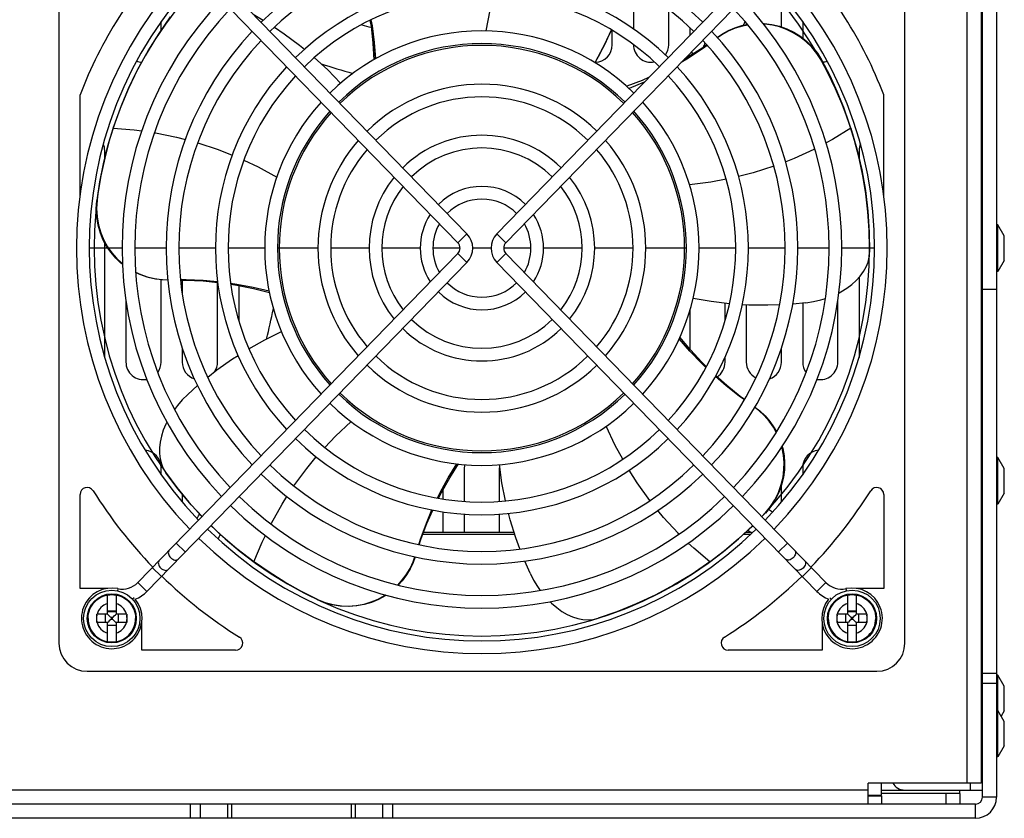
# Model space of a CAD drawing. Header units: millimetres. Extents: x -2579 to 1363, y -329 to 2298.
# Tile 139 of 256: x -1309 to -1170, y 1886 to 1999. Entities that reach past the tile are written whole.
import ezdxf

# ---------------------------------------------------------------- set-up
doc = ezdxf.new("R2010")
doc.units = ezdxf.units.MM
doc.header["$LTSCALE"] = 30.734
doc.layers.get('0').update_dxf_attribs({"linetype": 'CONTINUOUS'})

msp = doc.modelspace()

# ---------------------------------------------------------------- linework, layer by layer
at = {"color": 7}
for p, q in [((-1174.94, 2042.52), (-1174.94, 1890.82)), ((-1172.94, 2042.52), (-1172.94, 1890.82)), ((-1172.74, 1888.82), (-1172.74, 2042.82)), ((-1170.74, 2042.82), (-1170.74, 1888.82)), ((-1303.74, 2022.67), (-1303.74, 1910.67)), ((-1183.74, 1910.67), (-1183.74, 2022.67)), ((-1247.15, 1967.44), (-1292.54, 2014.08)), ((-1245.86, 1968.69), (-1291.25, 2015.34)), ((-1241.62, 1968.69), (-1196.23, 2015.34)), ((-1240.33, 1967.44), (-1194.94, 2014.08)), ((-1222.24, 2003.91), (-1222.24, 1997.76)), ((-1201.24, 1998.04), (-1201.24, 2002.67)), ((-1217.24, 1995.52), (-1217.24, 2000.53)), ((-1289.54, 1997.12), (-1287.9, 1999.45)), ((-1289.24, 1997.55), (-1289.24, 1998.8)), ((-1276.17, 1999.84), (-1274.75, 1999)), ((-1198.24, 1998.8), (-1198.24, 1996.45)), ((-1225.24, 1995.52), (-1225.24, 1997.55)), ((-1214.24, 1997.95), (-1214.24, 1996.83)), ((-1206.24, 1998.59), (-1206.24, 1998.36)), ((-1222.24, 1995.54), (-1222.24, 1995.52)), ((-1195.59, 1993.26), (-1194.38, 1990.93)), ((-1293.84, 1989.36), (-1292.53, 1992.05)), ((-1300.74, 1974.19), (-1300.74, 1988.4)), ((-1186.74, 1974.19), (-1186.74, 1988.4)), ((-1192.29, 1986.12), (-1191.45, 1983.72)), ((-1296.79, 1981.18), (-1296.06, 1983.61)), ((-1296.05, 1983.67), (-1296.06, 1983.61)), ((-1191.43, 1983.67), (-1191.45, 1983.72)), ((-1297.42, 1978.64), (-1296.79, 1981.18)), ((-1297.24, 1979.48), (-1297.24, 1980.52)), ((-1190.24, 1980.52), (-1190.24, 1979.34)), ((-1297.93, 1976.06), (-1297.42, 1978.64)), ((-1298.32, 1973.46), (-1297.93, 1976.06)), ((-1188.99, 1971.89), (-1188.79, 1968.95)), ((-1170.54, 1969.97), (-1170.74, 1969.97)), ((-1169.64, 1968.41), (-1170.54, 1969.97)), ((-1170.54, 1963.37), (-1170.54, 1969.97)), ((-1247.15, 1967.44), (-1245.86, 1968.69)), ((-1240.33, 1967.44), (-1241.62, 1968.69)), ((-1188.79, 1968.95), (-1188.74, 1966.11)), ((-1172.74, 1968.27), (-1172.94, 1968.27)), ((-1169.64, 1964.93), (-1169.64, 1968.41)), ((-1294.79, 1966.67), (-1299.44, 1966.67)), ((-1297.24, 1951.18), (-1297.24, 1967.44)), ((-1288.54, 1966.67), (-1292.99, 1966.67)), ((-1281.54, 1966.67), (-1286.74, 1966.67)), ((-1274.54, 1966.67), (-1279.74, 1966.67)), ((-1266.99, 1966.67), (-1272.74, 1966.67)), ((-1259.74, 1966.67), (-1265.19, 1966.67)), ((-1252.49, 1966.67), (-1257.94, 1966.67)), ((-1246.84, 1966.67), (-1250.69, 1966.67)), ((-1242.44, 1966.67), (-1245.04, 1966.67)), ((-1236.79, 1966.67), (-1240.64, 1966.67)), ((-1229.54, 1966.67), (-1234.99, 1966.67)), ((-1222.29, 1966.67), (-1227.74, 1966.67)), ((-1214.74, 1966.67), (-1220.49, 1966.67)), ((-1207.74, 1966.67), (-1212.94, 1966.67)), ((-1200.74, 1966.67), (-1205.94, 1966.67)), ((-1194.49, 1966.67), (-1198.94, 1966.67)), ((-1188.04, 1966.67), (-1192.69, 1966.67)), ((-1247.15, 1965.9), (-1292.54, 1919.26)), ((-1247.15, 1965.9), (-1245.86, 1964.65)), ((-1240.33, 1965.9), (-1241.62, 1964.65)), ((-1240.33, 1965.9), (-1194.94, 1919.26)), ((-1188.81, 1965.39), (-1188.74, 1966.11)), ((-1245.86, 1964.65), (-1291.25, 1918)), ((-1241.62, 1964.65), (-1196.23, 1918)), ((-1172.74, 1965.07), (-1172.94, 1965.07)), ((-1169.64, 1964.93), (-1170.54, 1963.37)), ((-1190.24, 1962.53), (-1190.24, 1951.18)), ((-1170.54, 1963.37), (-1170.74, 1963.37)), ((-1289.24, 1950.52), (-1289.24, 1962.18)), ((-1286.24, 1962.14), (-1286.24, 1960.17)), ((-1281.24, 1950.52), (-1281.24, 1961.81)), ((-1278.24, 1961.37), (-1278.24, 1956.41)), ((-1170.74, 1960.82), (-1172.74, 1960.82)), ((-1294.24, 1959.24), (-1294.24, 1950.52)), ((-1209.24, 1956.41), (-1209.24, 1958.85)), ((-1206.24, 1958.62), (-1206.24, 1950.52)), ((-1197.79, 1958.92), (-1199.65, 1958.74)), ((-1198.24, 1958.88), (-1198.24, 1950.52)), ((-1193.24, 1950.52), (-1193.24, 1959.24)), ((-1214.24, 1957.82), (-1214.24, 1952.35)), ((-1286.24, 1952.52), (-1286.24, 1950.52)), ((-1209.24, 1950.52), (-1209.24, 1951.24)), ((-1201.24, 1950.52), (-1201.24, 1952.52)), ((-1285.47, 1945.93), (-1284.07, 1947.17)), ((-1204.45, 1943.64), (-1205.05, 1944.1)), ((-1170.54, 1936.97), (-1170.74, 1936.97)), ((-1169.64, 1935.41), (-1170.54, 1936.97)), ((-1170.54, 1930.37), (-1170.54, 1936.97)), ((-1289.24, 1934.54), (-1289.24, 1935.52)), ((-1288.93, 1935.42), (-1288.56, 1934.79)), ((-1246.24, 1935.52), (-1246.24, 1930.76)), ((-1241.24, 1930.76), (-1241.24, 1935.52)), ((-1198.24, 1935.52), (-1198.24, 1934.54)), ((-1169.64, 1931.93), (-1169.64, 1935.41)), ((-1201.24, 1930.67), (-1201.24, 1933.05)), ((-1300.74, 1918.42), (-1300.74, 1931.74)), ((-1286.24, 1931.8), (-1286.24, 1930.67)), ((-1249.24, 1931.09), (-1249.24, 1932.43)), ((-1186.74, 1931.74), (-1186.74, 1918.42)), ((-1169.64, 1931.93), (-1170.54, 1930.37)), ((-1283.43, 1928.62), (-1284.97, 1930.27)), ((-1170.54, 1930.37), (-1170.74, 1930.37)), ((-1249.24, 1926.36), (-1249.24, 1929.27)), ((-1246.24, 1928.96), (-1246.24, 1926.36)), ((-1241.24, 1926.36), (-1241.24, 1928.96)), ((-1203.57, 1929.1), (-1204.04, 1928.62)), ((-1239.06, 1926.04), (-1252.14, 1926.04)), ((-1239.16, 1926.36), (-1252.02, 1926.36)), ((-1205.65, 1926.04), (-1206.64, 1926.04)), ((-1205.62, 1926.36), (-1206.29, 1926.36)), ((-1206.24, 1926.41), (-1206.24, 1926.36)), ((-1287.1, 1924.85), (-1285.81, 1923.6)), ((-1207.35, 1925.43), (-1209.35, 1923.75)), ((-1200.38, 1924.85), (-1201.67, 1923.6)), ((-1276.07, 1922.17), (-1278.49, 1924.04)), ((-1209.35, 1923.75), (-1211.36, 1922.21)), ((-1276.07, 1922.17), (-1276.02, 1922.14)), ((-1273.93, 1920.7), (-1276.02, 1922.14)), ((-1236.91, 1920.57), (-1237.65, 1922.29)), ((-1211.41, 1922.17), (-1213.93, 1920.45)), ((-1211.41, 1922.17), (-1211.36, 1922.21)), ((-1290.49, 1921.37), (-1289.2, 1920.12)), ((-1196.99, 1921.37), (-1198.28, 1920.12)), ((-1292.54, 1919.26), (-1291.25, 1918)), ((-1194.94, 1919.26), (-1196.23, 1918)), ((-1296.82, 1918.42), (-1300.74, 1918.42)), ((-1295.38, 1918.38), (-1295.44, 1918.09)), ((-1267.06, 1916.86), (-1269.42, 1918.03)), ((-1192.1, 1918.38), (-1192.04, 1918.09)), ((-1186.74, 1918.42), (-1190.65, 1918.42)), ((-1296.84, 1914.77), (-1296.84, 1917.48)), ((-1295.64, 1917.48), (-1295.64, 1914.77)), ((-1293.08, 1917.08), (-1293.3, 1916.88)), ((-1194.4, 1917.08), (-1194.18, 1916.88)), ((-1191.84, 1914.77), (-1191.84, 1917.48)), ((-1190.64, 1917.48), (-1190.64, 1914.77)), ((-1295.64, 1915.19), (-1296.84, 1915.19)), ((-1295.64, 1915.12), (-1296.84, 1915.12)), ((-1224.59, 1915.11), (-1227.27, 1914.19)), ((-1190.64, 1915.19), (-1191.84, 1915.19)), ((-1190.64, 1915.12), (-1191.84, 1915.12)), ((-1296.84, 1914.77), (-1298.36, 1914.77)), ((-1298.36, 1914.71), (-1298.36, 1914.77)), ((-1298.36, 1913.69), (-1298.36, 1914.71)), ((-1298.36, 1913.57), (-1298.36, 1913.69)), ((-1296.84, 1913.57), (-1298.36, 1913.57)), ((-1297.18, 1914.77), (-1297.18, 1913.57)), ((-1296.76, 1914.69), (-1296.84, 1914.77)), ((-1296.76, 1913.65), (-1296.84, 1913.57)), ((-1296.84, 1910.86), (-1296.84, 1913.57)), ((-1296.35, 1914.28), (-1296.43, 1914.36)), ((-1296.35, 1914.06), (-1296.43, 1913.98)), ((-1296.13, 1914.28), (-1296.35, 1914.28)), ((-1296.35, 1914.28), (-1296.35, 1914.06)), ((-1296.35, 1914.06), (-1296.13, 1914.06)), ((-1296.13, 1914.28), (-1296.04, 1914.36)), ((-1296.13, 1914.06), (-1296.13, 1914.28)), ((-1296.13, 1914.06), (-1296.04, 1913.98)), ((-1295.72, 1914.69), (-1295.64, 1914.77)), ((-1295.72, 1913.65), (-1295.64, 1913.57)), ((-1294.12, 1914.77), (-1295.64, 1914.77)), ((-1294.12, 1913.57), (-1295.64, 1913.57)), ((-1295.64, 1913.57), (-1295.64, 1910.86)), ((-1295.29, 1913.57), (-1295.29, 1914.77)), ((-1294.12, 1914.77), (-1294.12, 1914.65)), ((-1294.12, 1914.65), (-1294.12, 1913.63)), ((-1294.12, 1913.63), (-1294.12, 1913.57)), ((-1291.99, 1909.67), (-1291.99, 1913.58)), ((-1227.97, 1914.03), (-1227.27, 1914.19)), ((-1195.49, 1913.58), (-1195.49, 1909.67)), ((-1191.84, 1914.77), (-1193.36, 1914.77)), ((-1193.36, 1914.71), (-1193.36, 1914.77)), ((-1193.36, 1913.69), (-1193.36, 1914.71)), ((-1193.36, 1913.57), (-1193.36, 1913.69)), ((-1191.84, 1913.57), (-1193.36, 1913.57)), ((-1192.18, 1914.77), (-1192.18, 1913.57)), ((-1191.76, 1914.69), (-1191.84, 1914.77)), ((-1191.76, 1913.65), (-1191.84, 1913.57)), ((-1191.84, 1910.86), (-1191.84, 1913.57)), ((-1191.35, 1914.28), (-1191.43, 1914.36)), ((-1191.35, 1914.06), (-1191.43, 1913.98)), ((-1191.13, 1914.28), (-1191.35, 1914.28)), ((-1191.35, 1914.28), (-1191.35, 1914.06)), ((-1191.35, 1914.06), (-1191.13, 1914.06)), ((-1191.13, 1914.28), (-1191.04, 1914.36)), ((-1191.13, 1914.06), (-1191.13, 1914.28)), ((-1191.13, 1914.06), (-1191.04, 1913.98)), ((-1190.72, 1914.69), (-1190.64, 1914.77)), ((-1190.72, 1913.65), (-1190.64, 1913.57)), ((-1189.12, 1914.77), (-1190.64, 1914.77)), ((-1189.12, 1913.57), (-1190.64, 1913.57)), ((-1190.64, 1913.57), (-1190.64, 1910.86)), ((-1190.29, 1913.57), (-1190.29, 1914.77)), ((-1189.12, 1914.77), (-1189.12, 1914.65)), ((-1189.12, 1914.65), (-1189.12, 1913.63)), ((-1189.12, 1913.63), (-1189.12, 1913.57)), ((-1296.84, 1913.22), (-1295.64, 1913.22)), ((-1295.64, 1913.15), (-1296.84, 1913.15)), ((-1191.84, 1913.22), (-1190.64, 1913.22)), ((-1190.64, 1913.15), (-1191.84, 1913.15)), ((-1278.67, 1909.67), (-1291.99, 1909.67)), ((-1195.49, 1909.67), (-1208.81, 1909.67)), ((-1299.74, 1906.67), (-1187.74, 1906.67)), ((-1172.74, 1906.41), (-1170.74, 1906.41)), ((-1170.54, 1906.12), (-1170.74, 1906.12)), ((-1169.64, 1904.56), (-1170.54, 1906.12)), ((-1170.54, 1901.12), (-1170.54, 1906.12)), ((-1172.74, 1904.99), (-1170.74, 1904.99)), ((-1169.64, 1901.08), (-1169.64, 1904.56)), ((-1170.54, 1901.12), (-1170.74, 1901.12)), ((-1169.64, 1899.56), (-1170.54, 1901.12)), ((-1170.54, 1894.52), (-1170.54, 1901.12)), ((-1169.64, 1901.08), (-1170.08, 1900.32)), ((-1169.64, 1896.08), (-1169.64, 1899.56)), ((-1172.74, 1899.42), (-1172.94, 1899.42)), ((-1172.74, 1896.22), (-1172.94, 1896.22)), ((-1169.64, 1896.08), (-1170.54, 1894.52)), ((-1170.54, 1894.52), (-1170.74, 1894.52)), ((-1188.94, 1889.82), (-1802.54, 1889.82)), ((-1172.94, 1890.82), (-1188.94, 1890.82)), ((-1188.94, 1887.82), (-1188.94, 1890.82)), ((-1187.04, 1889.09), (-1187.04, 1890.82)), ((-1187.04, 1889.82), (-1183.74, 1889.82)), ((-1183.74, 1889.82), (-1172.74, 1889.82)), ((-1175.94, 1889.32), (-1175.94, 1889.82)), ((-1174.44, 1889.82), (-1174.44, 1890.82)), ((-1188.94, 1889.09), (-1187.04, 1889.09)), ((-1188.94, 1889.02), (-1187.04, 1889.02)), ((-1175.94, 1889.32), (-1187.04, 1889.32)), ((-1187.04, 1889.02), (-1187.04, 1887.82)), ((-1177.94, 1889.32), (-1177.94, 1887.82)), ((-1175.94, 1889.32), (-1175.94, 1887.82)), ((-1170.74, 1888.82), (-1172.74, 1888.82)), ((-1173.74, 1887.82), (-1817.74, 1887.82)), ((-1285.07, 1885.82), (-1285.07, 1887.82)), ((-1283.65, 1885.82), (-1283.65, 1887.82)), ((-1279.82, 1887.82), (-1279.82, 1885.82)), ((-1279.24, 1887.82), (-1279.24, 1885.82)), ((-1262.24, 1885.82), (-1262.24, 1887.82)), ((-1261.65, 1885.82), (-1261.65, 1887.82)), ((-1257.82, 1887.82), (-1257.82, 1885.82)), ((-1256.41, 1887.82), (-1256.41, 1885.82)), ((-1173.74, 1885.82), (-1173.74, 1887.82)), ((-1173.74, 1885.82), (-1817.74, 1885.82))]:
    msp.add_line(p, q, dxfattribs=at)
for points in [[(-1242.31, 2002.64), (-1242.6, 2000.42), (-1243.16, 1997.46)], [(-1259.62, 1998.98), (-1259.47, 1998.09), (-1259.2, 1995.71), (-1259.05, 1993.39)], [(-1259.49, 1999.04), (-1259.33, 1998.18), (-1259.02, 1995.82), (-1258.83, 1993.51)], [(-1273.18, 1998), (-1271.79, 1997.08), (-1269.63, 1995.47), (-1268.91, 1994.86)], [(-1225.38, 1997.63), (-1226.47, 1995.27), (-1227.7, 1992.96)], [(-1210.38, 1996.53), (-1209.61, 1997.07), (-1208.76, 1997.53), (-1207.85, 1997.92), (-1206.88, 1998.23), (-1206.07, 1998.39)], [(-1206, 1998.3), (-1206.78, 1998.16), (-1207.81, 1997.84), (-1208.8, 1997.42), (-1209.7, 1996.92), (-1210.31, 1996.49)], [(-1203.85, 1998.53), (-1203.7, 1998.53), (-1202.61, 1998.4), (-1201.55, 1998.15), (-1200.51, 1997.78), (-1199.49, 1997.29), (-1198.52, 1996.68), (-1197.63, 1995.97), (-1196.83, 1995.16)], [(-1195.59, 1993.26), (-1196.23, 1994.27), (-1196.96, 1995.17), (-1197.78, 1995.97), (-1198.66, 1996.65), (-1199.58, 1997.22), (-1200.54, 1997.68), (-1201.53, 1998.03), (-1202.54, 1998.27), (-1203.59, 1998.41), (-1203.76, 1998.42)], [(-1292.53, 1992.05), (-1291.1, 1994.63), (-1289.54, 1997.12)], [(-1211.77, 1995.42), (-1212.44, 1994.93), (-1214.44, 1993.6), (-1215.47, 1992.98)], [(-1211.83, 1995.5), (-1212.42, 1995.08), (-1214.51, 1993.74), (-1215.01, 1993.45)], [(-1196.83, 1995.16), (-1196.15, 1994.3), (-1195.56, 1993.37)], [(-1267.51, 1993.7), (-1265.6, 1991.93), (-1263.78, 1990.05)], [(-1195.59, 1993.26), (-1195.59, 1993.29), (-1195.58, 1993.32), (-1195.57, 1993.34), (-1195.56, 1993.37)], [(-1195.56, 1993.37), (-1194.41, 1991.16), (-1193.38, 1988.91), (-1192.45, 1986.64), (-1191.68, 1984.44)], [(-1220.01, 1990.89), (-1221.03, 1990.45), (-1223.2, 1989.62)], [(-1220.62, 1990.27), (-1220.74, 1990.21), (-1222.86, 1989.32)], [(-1194.38, 1990.93), (-1193.27, 1988.54), (-1192.29, 1986.12)], [(-1296.05, 1983.67), (-1295.02, 1986.54), (-1293.84, 1989.36)], [(-1296.05, 1983.67), (-1293.05, 1983.44), (-1292, 1983.29)], [(-1191.43, 1983.67), (-1193.99, 1982.09), (-1194.92, 1981.59)], [(-1191.43, 1983.67), (-1190.57, 1980.74), (-1189.87, 1977.77)], [(-1290.18, 1983.04), (-1290.04, 1983.02), (-1287.04, 1982.42), (-1285.8, 1982.08)], [(-1284.05, 1981.62), (-1281.13, 1980.65), (-1279.16, 1979.86)], [(-1196.54, 1980.73), (-1196.67, 1980.66), (-1199.45, 1979.38), (-1200.65, 1978.92)], [(-1277.5, 1979.14), (-1275.49, 1978.19), (-1272.85, 1976.73)], [(-1202.34, 1978.27), (-1205.27, 1977.34), (-1207.33, 1976.82)], [(-1189.87, 1977.77), (-1189.35, 1974.82), (-1188.99, 1971.89)], [(-1209.09, 1976.43), (-1211.28, 1976.02), (-1214.28, 1975.64)], [(-1298.38, 1971.08), (-1298.44, 1972.24), (-1298.37, 1973.42)], [(-1298.32, 1973.46), (-1298.39, 1972.27), (-1298.33, 1971.1), (-1298.13, 1969.93), (-1297.8, 1968.82), (-1297.37, 1967.8), (-1296.85, 1966.87), (-1296.25, 1966.02), (-1295.58, 1965.24), (-1294.81, 1964.53), (-1294.74, 1964.47)], [(-1294.73, 1964.4), (-1294.94, 1964.56), (-1295.68, 1965.27), (-1296.34, 1966.03), (-1296.92, 1966.87), (-1297.44, 1967.8), (-1297.86, 1968.81), (-1298.18, 1969.92), (-1298.38, 1971.08)], [(-1193.08, 1960.35), (-1192.81, 1960.49), (-1191.99, 1960.99), (-1191.27, 1961.53), (-1190.63, 1962.1), (-1190.07, 1962.71), (-1189.61, 1963.35), (-1189.24, 1964), (-1188.97, 1964.68), (-1188.81, 1965.39)], [(-1292.87, 1963.26), (-1292.11, 1962.91), (-1291.09, 1962.56), (-1290.06, 1962.33), (-1289.05, 1962.2), (-1288.31, 1962.19)], [(-1288.31, 1962.15), (-1289.18, 1962.17), (-1290.2, 1962.3), (-1291.24, 1962.55), (-1292.25, 1962.91), (-1292.86, 1963.2)], [(-1286.5, 1962.2), (-1285.67, 1962.21), (-1283.27, 1962.11), (-1281.23, 1961.93)], [(-1286.5, 1962.15), (-1285.73, 1962.14), (-1283.29, 1962.02), (-1281.22, 1961.81)], [(-1279.39, 1961.69), (-1278.52, 1961.58), (-1276.19, 1961.14), (-1273.93, 1960.62)], [(-1279.37, 1961.55), (-1278.48, 1961.42), (-1276.13, 1960.94), (-1273.89, 1960.37)], [(-1208.62, 1958.78), (-1211.2, 1959.09), (-1213.78, 1959.54)], [(-1197.79, 1958.92), (-1196.71, 1959.09), (-1195.68, 1959.33), (-1195.01, 1959.54)], [(-1201.5, 1958.62), (-1203.17, 1958.56), (-1205.87, 1958.59), (-1206.8, 1958.65)], [(-1276.79, 1952.41), (-1274.52, 1953.68), (-1272.17, 1954.83)], [(-1211.91, 1949.87), (-1212.54, 1950.5), (-1214.16, 1952.26), (-1215.65, 1954.05)], [(-1211.97, 1949.74), (-1212.6, 1950.35), (-1214.24, 1952.07), (-1215.75, 1953.82)], [(-1282.64, 1948.36), (-1281.33, 1949.39), (-1279.13, 1950.95), (-1278.33, 1951.44)], [(-1206.51, 1945.15), (-1207.19, 1945.64), (-1209.07, 1947.12), (-1210.62, 1948.47)], [(-1206.48, 1945.2), (-1207.11, 1945.65), (-1209.01, 1947.18), (-1210.56, 1948.57)], [(-1285.47, 1945.93), (-1286.24, 1945.16), (-1286.93, 1944.35), (-1287.35, 1943.79)], [(-1205.03, 1944.13), (-1204.32, 1943.59), (-1203.58, 1942.89), (-1202.88, 1942.07), (-1202.27, 1941.18), (-1201.96, 1940.6)], [(-1201.99, 1940.55), (-1202.38, 1941.26), (-1203, 1942.14), (-1203.7, 1942.95), (-1204.45, 1943.64)], [(-1288.43, 1942.01), (-1288.57, 1941.73), (-1288.94, 1940.85), (-1289.21, 1939.99), (-1289.39, 1939.15), (-1289.48, 1938.33), (-1289.48, 1937.54), (-1289.39, 1936.8), (-1289.21, 1936.09), (-1288.93, 1935.42)], [(-1266.03, 1938.41), (-1264.5, 1940.03), (-1262.3, 1942.1)], [(-1223.75, 1936.74), (-1224.82, 1938.69), (-1226.11, 1941.42)], [(-1203.57, 1929.1), (-1202.82, 1930.01), (-1202.18, 1930.99), (-1201.66, 1932.04), (-1201.27, 1933.13), (-1201.02, 1934.2), (-1200.89, 1935.26), (-1200.87, 1936.29), (-1200.96, 1937.3), (-1201.15, 1938.32), (-1201.19, 1938.47)], [(-1201.15, 1938.53), (-1201.07, 1938.24), (-1200.88, 1937.23), (-1200.8, 1936.23), (-1200.83, 1935.23), (-1200.97, 1934.17), (-1201.22, 1933.1), (-1201.61, 1932.02), (-1202.13, 1930.98)], [(-1270.41, 1932.95), (-1268.59, 1935.43), (-1267.23, 1937.06)], [(-1250.02, 1931.23), (-1249.64, 1932.02), (-1248.51, 1934.1), (-1247.31, 1936.08)], [(-1249.88, 1931.2), (-1249.48, 1932.01), (-1248.3, 1934.09), (-1247.06, 1936.06)], [(-1240.39, 1930.83), (-1240.9, 1933.39), (-1241.26, 1935.97)], [(-1284.97, 1930.27), (-1286.85, 1932.52), (-1288.56, 1934.79)], [(-1219.91, 1930.88), (-1221.7, 1933.38), (-1222.84, 1935.18)], [(-1273.66, 1927.55), (-1273.6, 1927.68), (-1272.09, 1930.35), (-1271.39, 1931.43)], [(-1202.13, 1930.98), (-1202.76, 1930.01), (-1203.51, 1929.1)], [(-1252.7, 1924.62), (-1252.45, 1925.42), (-1251.62, 1927.66), (-1250.82, 1929.54)], [(-1252.65, 1924.6), (-1252.41, 1925.34), (-1251.54, 1927.62), (-1250.7, 1929.52)], [(-1238.34, 1924.02), (-1238.92, 1925.58), (-1239.72, 1928.15), (-1239.95, 1929.07)], [(-1215.79, 1926.13), (-1215.89, 1926.23), (-1217.96, 1928.48), (-1218.77, 1929.48)], [(-1278.49, 1924.04), (-1280.8, 1926.03), (-1282.16, 1927.34)], [(-1205.3, 1927.33), (-1205.42, 1927.22), (-1207.35, 1925.43)], [(-1276.07, 1922.17), (-1274.92, 1924.96), (-1274.46, 1925.9)], [(-1211.41, 1922.17), (-1213.7, 1924.12), (-1214.46, 1924.85)], [(-1288.09, 1923.84), (-1288.16, 1923.74), (-1288.21, 1923.62), (-1288.22, 1923.48), (-1288.21, 1923.33), (-1288.17, 1923.18), (-1288.1, 1923.03), (-1288, 1922.89), (-1287.88, 1922.75), (-1287.75, 1922.64), (-1287.6, 1922.55), (-1287.45, 1922.48), (-1287.3, 1922.44), (-1287.15, 1922.43), (-1287.01, 1922.46), (-1286.89, 1922.51), (-1286.8, 1922.58)], [(-1199.39, 1923.84), (-1199.32, 1923.74), (-1199.27, 1923.62), (-1199.25, 1923.48), (-1199.27, 1923.33), (-1199.31, 1923.18), (-1199.38, 1923.03), (-1199.47, 1922.89), (-1199.59, 1922.75), (-1199.73, 1922.64), (-1199.87, 1922.55), (-1200.03, 1922.48), (-1200.18, 1922.44), (-1200.33, 1922.43), (-1200.46, 1922.46), (-1200.58, 1922.51), (-1200.68, 1922.58)], [(-1289.5, 1922.38), (-1289.57, 1922.28), (-1289.62, 1922.16), (-1289.64, 1922.03), (-1289.63, 1921.88), (-1289.58, 1921.73), (-1289.51, 1921.58), (-1289.42, 1921.43), (-1289.3, 1921.3), (-1289.17, 1921.19), (-1289.02, 1921.09), (-1288.87, 1921.03), (-1288.71, 1920.99), (-1288.57, 1920.98), (-1288.43, 1921), (-1288.31, 1921.05), (-1288.21, 1921.13)], [(-1255.68, 1918.9), (-1255.13, 1919.48), (-1254.48, 1920.35), (-1253.93, 1921.26), (-1253.5, 1922.19), (-1253.25, 1922.9)], [(-1253.21, 1922.89), (-1253.49, 1922.09), (-1253.91, 1921.2), (-1254.43, 1920.32), (-1255.05, 1919.48), (-1255.61, 1918.88)], [(-1197.98, 1922.38), (-1197.9, 1922.28), (-1197.86, 1922.16), (-1197.84, 1922.03), (-1197.85, 1921.88), (-1197.89, 1921.73), (-1197.96, 1921.58), (-1198.06, 1921.43), (-1198.18, 1921.3), (-1198.31, 1921.19), (-1198.46, 1921.09), (-1198.61, 1921.03), (-1198.76, 1920.99), (-1198.91, 1920.98), (-1199.05, 1921), (-1199.17, 1921.05), (-1199.27, 1921.13)], [(-1269.42, 1918.03), (-1271.71, 1919.32), (-1273.93, 1920.7)], [(-1236.91, 1920.57), (-1236.42, 1919.6), (-1235.86, 1918.69), (-1235.46, 1918.12)], [(-1213.93, 1920.45), (-1216.54, 1918.87), (-1219.18, 1917.46)], [(-1299.61, 1914.17), (-1299.59, 1914.5), (-1299.54, 1914.84), (-1299.46, 1915.16), (-1299.34, 1915.47), (-1299.2, 1915.78), (-1299.03, 1916.06), (-1298.82, 1916.33), (-1298.6, 1916.58), (-1298.35, 1916.8), (-1298.08, 1916.99), (-1297.79, 1917.16), (-1297.48, 1917.3), (-1297.16, 1917.41), (-1296.84, 1917.48)], [(-1296.84, 1917.48), (-1296.54, 1917.53), (-1296.24, 1917.54), (-1295.94, 1917.53), (-1295.64, 1917.48)], [(-1295.64, 1917.48), (-1295.31, 1917.41), (-1295, 1917.3), (-1294.69, 1917.16), (-1294.4, 1916.99), (-1294.13, 1916.8), (-1293.88, 1916.58), (-1293.65, 1916.33), (-1293.45, 1916.06), (-1293.28, 1915.78), (-1293.13, 1915.47), (-1293.02, 1915.16), (-1292.94, 1914.84), (-1292.89, 1914.5), (-1292.87, 1914.17)], [(-1267.06, 1916.86), (-1265.95, 1916.42), (-1264.83, 1916.12), (-1263.68, 1915.95), (-1262.55, 1915.92), (-1261.47, 1916), (-1260.43, 1916.2), (-1259.43, 1916.5), (-1258.47, 1916.9), (-1257.54, 1917.4), (-1257.41, 1917.49)], [(-1264.96, 1916.09), (-1266.02, 1916.39), (-1267.04, 1916.8)], [(-1257.33, 1917.47), (-1257.46, 1917.38), (-1258.41, 1916.86), (-1259.41, 1916.44), (-1260.46, 1916.13), (-1261.56, 1915.93), (-1262.7, 1915.86), (-1263.84, 1915.91), (-1264.96, 1916.09)], [(-1234.09, 1916.54), (-1233.86, 1916.31), (-1233.13, 1915.69), (-1232.39, 1915.16), (-1231.65, 1914.73), (-1230.89, 1914.4), (-1230.15, 1914.16), (-1229.41, 1914.02), (-1228.69, 1913.97), (-1227.97, 1914.03)], [(-1219.18, 1917.46), (-1221.86, 1916.21), (-1224.59, 1915.11)], [(-1194.61, 1914.17), (-1194.59, 1914.5), (-1194.54, 1914.84), (-1194.46, 1915.16), (-1194.34, 1915.47), (-1194.2, 1915.78), (-1194.03, 1916.06), (-1193.82, 1916.33), (-1193.6, 1916.58), (-1193.35, 1916.8), (-1193.08, 1916.99), (-1192.79, 1917.16), (-1192.48, 1917.3), (-1192.16, 1917.41), (-1191.84, 1917.48)], [(-1191.84, 1917.48), (-1191.54, 1917.53), (-1191.24, 1917.54), (-1190.94, 1917.53), (-1190.64, 1917.48)], [(-1190.64, 1917.48), (-1190.31, 1917.41), (-1190, 1917.3), (-1189.69, 1917.16), (-1189.4, 1916.99), (-1189.13, 1916.8), (-1188.88, 1916.58), (-1188.65, 1916.33), (-1188.45, 1916.06), (-1188.28, 1915.78), (-1188.13, 1915.47), (-1188.02, 1915.16), (-1187.94, 1914.84), (-1187.89, 1914.5), (-1187.87, 1914.17)], [(-1299.61, 1914.17), (-1299.59, 1913.84), (-1299.54, 1913.5), (-1299.46, 1913.18), (-1299.34, 1912.87), (-1299.2, 1912.56), (-1299.03, 1912.28), (-1298.82, 1912.01), (-1298.6, 1911.76), (-1298.35, 1911.54), (-1298.08, 1911.35), (-1297.79, 1911.18), (-1297.48, 1911.04), (-1297.16, 1910.93), (-1296.84, 1910.86)], [(-1296.43, 1914.36), (-1296.6, 1914.53), (-1296.76, 1914.69)], [(-1296.43, 1913.98), (-1296.6, 1913.81), (-1296.76, 1913.65)], [(-1296.04, 1914.36), (-1295.88, 1914.53), (-1295.72, 1914.69)], [(-1296.04, 1913.98), (-1295.88, 1913.81), (-1295.72, 1913.65)], [(-1295.64, 1910.86), (-1295.31, 1910.93), (-1295, 1911.04), (-1294.69, 1911.18), (-1294.4, 1911.35), (-1294.13, 1911.54), (-1293.88, 1911.76), (-1293.65, 1912.01), (-1293.45, 1912.28), (-1293.28, 1912.56), (-1293.13, 1912.87), (-1293.02, 1913.18), (-1292.94, 1913.5), (-1292.89, 1913.84), (-1292.87, 1914.17)], [(-1194.61, 1914.17), (-1194.59, 1913.84), (-1194.54, 1913.5), (-1194.46, 1913.18), (-1194.34, 1912.87), (-1194.2, 1912.56), (-1194.03, 1912.28), (-1193.82, 1912.01), (-1193.6, 1911.76), (-1193.35, 1911.54), (-1193.08, 1911.35), (-1192.79, 1911.18), (-1192.48, 1911.04), (-1192.16, 1910.93), (-1191.84, 1910.86)], [(-1191.43, 1914.36), (-1191.6, 1914.53), (-1191.76, 1914.69)], [(-1191.43, 1913.98), (-1191.6, 1913.81), (-1191.76, 1913.65)], [(-1191.04, 1914.36), (-1190.88, 1914.53), (-1190.72, 1914.69)], [(-1191.04, 1913.98), (-1190.88, 1913.81), (-1190.72, 1913.65)], [(-1190.64, 1910.86), (-1190.31, 1910.93), (-1190, 1911.04), (-1189.69, 1911.18), (-1189.4, 1911.35), (-1189.13, 1911.54), (-1188.88, 1911.76), (-1188.65, 1912.01), (-1188.45, 1912.28), (-1188.28, 1912.56), (-1188.13, 1912.87), (-1188.02, 1913.18), (-1187.94, 1913.5), (-1187.89, 1913.84), (-1187.87, 1914.17)], [(-1295.64, 1910.86), (-1295.94, 1910.81), (-1296.24, 1910.8), (-1296.54, 1910.81), (-1296.84, 1910.86)], [(-1190.64, 1910.86), (-1190.94, 1910.81), (-1191.24, 1910.8), (-1191.54, 1910.81), (-1191.84, 1910.86)]]:
    msp.add_lwpolyline(points, dxfattribs=at)
for centre, radius in [((-1296.24, 1914.17), 4), ((-1296.24, 1914.17), 3.48), ((-1296.24, 1914.17), 3.48), ((-1191.24, 1914.17), 4), ((-1191.24, 1914.17), 3.48), ((-1191.24, 1914.17), 3.48)]:
    msp.add_circle(centre, radius, dxfattribs=at)
for centre, radius, start, end in [((-1243.74, 1966.67), 44.8, 45.6388, 134.3612), ((-1243.74, 1966.67), 61, 135.9908, 159.1356), ((-1243.74, 1966.67), 43, 45.6328, 134.3672), ((-1243.74, 1966.67), 61, 20.8644, 43.9572), ((-1243.74, 1966.67), 57.5, 136.1243, 223.8757), ((-1243.74, 1966.67), 57.5, 316.1243, 43.8757), ((-1243.74, 1966.67), 55.7, 136.1858, 223.8142), ((-1243.74, 1966.67), 55, 136.2127, 223.7873), ((-1243.74, 1966.67), 37.8, 45.6127, 134.3873), ((-1243.74, 1966.67), 55, 316.2127, 43.7873), ((-1243.74, 1966.67), 55.7, 316.1858, 43.8142), ((-1243.74, 1966.67), 51.05, 136.365, 223.635), ((-1243.74, 1966.67), 36, 45.6043, 134.3957), ((-1243.74, 1966.67), 51.05, 316.365, 43.635), ((-1243.74, 1966.67), 49.25, 136.4433, 223.5567), ((-1243.74, 1966.67), 49.25, 316.4433, 43.5567), ((-1308.73, 1990.51), 50, 3.4444, 9.8303), ((-1106.57, 1952.95), 109.88, 155.3402, 155.628), ((-1243.74, 1966.67), 44.8, 136.6642, 223.3358), ((-1243.74, 1966.67), 30.8, 45.5749, 134.4251), ((-1230.02, 2103.84), 109.88, 253.7389, 254.4529), ((-1271.23, 2017.54), 50, 330.5452, 336.5309), ((-1243.74, 1966.67), 44.8, 316.6642, 43.3358), ((-1243.74, 1966.67), 43, 136.7668, 223.2332), ((-1243.74, 1966.67), 43, 316.7668, 43.2332), ((-1243.74, 1966.67), 29, 45.562, 134.438), ((-1243.74, 1966.67), 28.75, 45.5595, 134.4405), ((-1227.74, 1995.52), 2.5, 271.72, 360), ((-1219.74, 1995.52), 2.5, 180, 280.8371), ((-1219.74, 1995.52), 2.5, 324.4746, 360), ((-1211.74, 1995.52), 2.5, 204.6079, 212.7587), ((-1106.57, 1952.95), 113.88, 157.9094, 158.2574), ((-1291.74, 1995.52), 2.5, 247.2913, 264.0518), ((-1195.74, 1995.52), 2.5, 277.8697, 292.7087), ((-1243.74, 1966.67), 37.8, 137.1169, 222.8831), ((-1230.02, 2103.84), 116.88, 251.7853, 254.0941), ((-1243.74, 1966.67), 37.8, 317.1169, 42.8831), ((-1243.74, 1966.67), 36, 137.2624, 222.7376), ((-1243.74, 1966.67), 36, 317.2624, 42.7376), ((-1243.74, 1966.67), 23.25, 45.5083, 134.4917), ((-1243.74, 1966.67), 21.45, 45.4857, 134.5143), ((-1243.74, 1966.67), 30.8, 137.7764, 222.2236), ((-1243.74, 1966.67), 29, 137.9975, 222.0025), ((-1243.74, 1966.67), 29, 317.9975, 42.0025), ((-1243.74, 1966.67), 30.8, 317.7764, 42.2236), ((-1243.74, 1966.67), 28.75, 138.0299, 221.9701), ((-1243.74, 1966.67), 28.75, 318.0299, 41.9701), ((-1243.74, 1966.67), 23.25, 138.9329, 221.0671), ((-1243.74, 1966.67), 16, 45.3857, 134.6143), ((-1243.74, 1966.67), 23.25, 318.9329, 41.0671), ((-1299.74, 1980.52), 2.5, 0, 22.4579), ((-1243.74, 1966.67), 21.45, 139.3306, 220.6694), ((-1243.74, 1966.67), 14.2, 45.3358, 134.6642), ((-1243.74, 1966.67), 21.45, 319.3306, 40.6694), ((-1187.74, 1980.52), 2.5, 157.5421, 180), ((-1243.74, 1966.67), 16, 141.0774, 218.9226), ((-1243.74, 1966.67), 16, 321.0774, 38.9226), ((-1243.74, 1966.67), 14.2, 141.9507, 218.0493), ((-1243.74, 1966.67), 8.75, 45.0593, 134.9407), ((-1243.74, 1966.67), 14.2, 321.9507, 38.0493), ((-1243.74, 1966.67), 6.95, 44.8722, 135.1278), ((-1243.74, 1966.67), 8.75, 146.8316, 213.1684), ((-1243.74, 1966.67), 8.75, 326.8316, 33.1684), ((-1243.74, 1966.67), 6.95, 150.1736, 209.8264), ((-1243.74, 1966.67), 6.95, 330.1736, 29.8264), ((-1247.94, 1966.67), 2.9, 315.7794, 44.2206), ((-1239.54, 1966.67), 2.9, 135.7794, 224.2206), ((-1247.94, 1966.67), 1.1, 315.7794, 44.2206), ((-1239.54, 1966.67), 1.1, 135.7794, 224.2206), ((-1243.74, 1966.67), 6.95, 224.8722, 315.1278), ((-1243.74, 1966.67), 8.75, 225.0593, 314.9407), ((-1380.9, 1980.39), 109.88, 345.9818, 348.2832), ((-1243.74, 1966.67), 14.2, 225.3358, 314.6642), ((-1243.74, 1966.67), 16, 225.3857, 314.6143), ((-1243.74, 1966.67), 21.45, 225.4857, 314.5143), ((-1291.74, 1950.52), 2.5, 180, 280.7814), ((-1291.74, 1950.52), 2.5, 323.804, 360), ((-1283.74, 1950.52), 2.5, 180, 251.708), ((-1283.74, 1950.52), 2.5, 325.8998, 360), ((-1243.74, 1966.67), 23.25, 225.5083, 314.4917), ((-1211.74, 1950.52), 2.5, 302.6673, 360), ((-1203.74, 1950.52), 2.5, 180, 243.0732), ((-1203.74, 1950.52), 2.5, 288.292, 360), ((-1195.74, 1950.52), 2.5, 180, 216.196), ((-1195.74, 1950.52), 2.5, 259.2186, 360), ((-1243.74, 1966.67), 29, 225.562, 314.438), ((-1243.74, 1966.67), 28.75, 225.5595, 314.4405), ((-1243.74, 1966.67), 30.8, 225.5749, 314.4251), ((-1243.74, 1966.67), 36, 225.6043, 314.3957), ((-1243.74, 1966.67), 37.8, 225.6127, 314.3873), ((-1291.74, 1935.52), 2.5, 0, 84.2802), ((-1195.74, 1935.52), 2.5, 95.7198, 180), ((-1243.74, 1966.67), 43, 225.6328, 314.3672), ((-1243.74, 1935.52), 2.5, 169.6299, 180), ((-1243.74, 1966.67), 44.8, 225.6388, 314.3612), ((-1299.74, 1931.74), 1, 31.9527, 180), ((-1243.74, 1966.67), 65, 211.9527, 224.1006), ((-1243.74, 1966.67), 65, 315.8994, 328.0473), ((-1187.74, 1931.74), 1, 0, 148.0473), ((-1243.74, 1966.67), 49.25, 225.6515, 314.3485), ((-1380.9, 1980.39), 109.88, 331.7257, 332.1354), ((-1243.74, 1966.67), 51.05, 225.656, 314.344), ((-1257.46, 1829.5), 113.88, 61.1419, 61.4985), ((-1243.74, 1966.67), 55.7, 225.6663, 314.3337), ((-1243.74, 1966.67), 55, 225.6653, 314.3347), ((-1380.9, 1980.39), 113.88, 331.1419, 331.5053), ((-1257.46, 1829.5), 109.88, 61.7257, 62.0964), ((-1243.74, 1966.67), 57.5, 225.6698, 314.3302), ((-1294.76, 1921.42), 3.1, 258.4999, 315.7794), ((-1243.74, 1966.67), 65, 225.6803, 238.0473), ((-1243.74, 1966.67), 65, 301.9527, 314.3197), ((-1192.71, 1921.42), 3.1, 224.2206, 281.5001), ((-1296.24, 1914.17), 4.3, 78.4999, 39.4645), ((-1294.76, 1921.42), 4.9, 292.0979, 315.7794), ((-1192.71, 1921.42), 4.9, 224.2206, 247.9021), ((-1191.24, 1914.17), 4.3, 140.5355, 101.5001), ((-1296.24, 1914.17), 2.17, 106.029, 163.971), ((-1296.24, 1914.17), 2.17, 16.029, 73.971), ((-1191.24, 1914.17), 2.17, 106.029, 163.971), ((-1191.24, 1914.17), 2.17, 16.029, 73.971), ((-1296.24, 1914.17), 2.17, 167.3276, 192.6724), ((-1296.24, 1914.17), 2.17, 196.029, 253.971), ((-1296.24, 1914.17), 2.17, 286.029, 343.971), ((-1296.24, 1914.17), 2.17, 347.3276, 12.6724), ((-1191.24, 1914.17), 2.17, 167.3276, 192.6724), ((-1191.24, 1914.17), 2.17, 196.029, 253.971), ((-1191.24, 1914.17), 2.17, 286.029, 343.971), ((-1191.24, 1914.17), 2.17, 347.3276, 12.6724), ((-1299.74, 1910.67), 4, 180, 270), ((-1278.67, 1910.67), 1, 270, 58.0473), ((-1208.81, 1910.67), 1, 121.9527, 270), ((-1187.74, 1910.67), 4, 270, 360), ((-1183.74, 1891.82), 2, 210.035, 270), ((-1173.74, 1888.82), 3, 270, 360), ((-1173.74, 1888.82), 1, 270, 360)]:
    msp.add_arc(centre, radius, start, end, dxfattribs=at)

doc.saveas('drawing.dxf')
